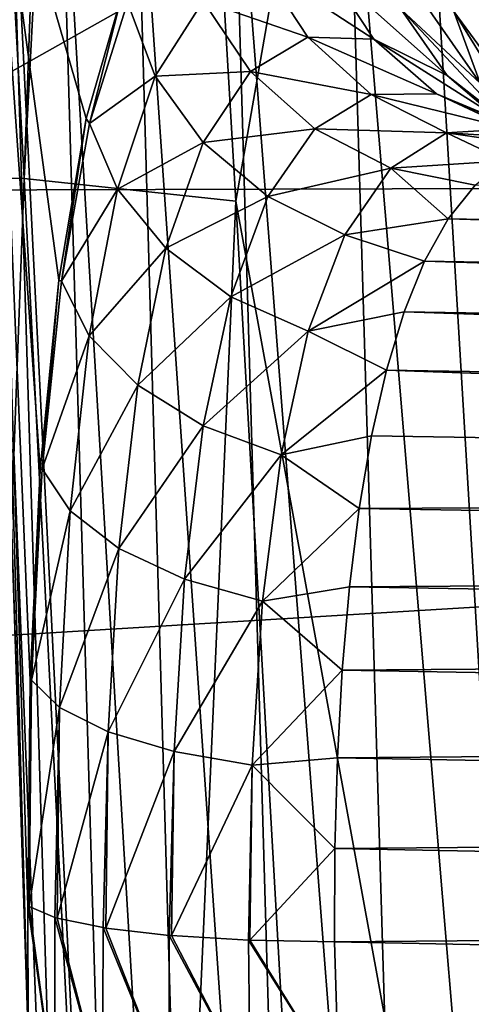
# Model space of a CAD drawing. Header units: metres. Extents: x -105 to 105, y -117 to 62.
# Tile 44 of 256: x -17.56 to -15.44, y -79.15 to -74.54. Entities that reach past the tile are written whole.
import ezdxf

# ---------------------------------------------------------------- set-up
doc = ezdxf.new("R2010")
doc.units = ezdxf.units.M
doc.layers.add('solid_509432_AD150_SW0001', color=7, linetype='CONTINUOUS')
doc.layers.add('solid_509432_AD150_SW0001_01', color=7, linetype='CONTINUOUS')

msp = doc.modelspace()

# ---------------------------------------------------------------- linework, layer by layer
at = {"layer": 'solid_509432_AD150_SW0001'}
for points in [[(-17.53615, -75.285194, 0.518811), (-18.38163, -75.275192, 2.824509), (-18.099262, -64.849518, -0.024103)], [(-17.53615, -75.285194, 0.518811), (-18.099262, -64.849518, -0.024103), (-17.167023, -64.888893, -2.323603)], [(-17.07468, -66.428886, -2.240378), (-17.53615, -75.285194, 0.518811), (-17.167023, -64.888893, -2.323603)], [(-17.07468, -66.428886, -2.240378), (-16.544704, -75.390266, -1.693834), (-17.53615, -75.285194, 0.518811)], [(-15.793531, -71.095657, -3.860991), (-16.544704, -75.390266, -1.693834), (-17.07468, -66.428886, -2.240378)], [(-15.793531, -71.095657, -3.860991), (-15.045014, -83.603821, -2.890023), (-16.544704, -75.390266, -1.693834)], [(-14.037505, -81.372719, -4.69727), (-15.045014, -83.603821, -2.890023), (-15.793531, -71.095657, -3.860991)], [(-14.490759, -73.768608, -5.356079), (-14.037505, -81.372719, -4.69727), (-15.793531, -71.095657, -3.860991)], [(-17.019602, -73.321075, 12.841653), (-16.563435, -73.30896, 13.281418), (-16.230007, -84.778549, 13.25208)], [(-16.563435, -73.30896, 13.281418), (-16.025097, -73.294792, 13.615513), (-15.680313, -84.755074, 13.606941)], [(-16.563435, -73.30896, 13.281418), (-15.680313, -84.755074, 13.606941), (-16.230007, -84.778549, 13.25208)], [(-16.025097, -73.294792, 13.615513), (-15.42861, -73.279198, 13.829026), (-15.066791, -84.729057, 13.833998)], [(-16.025097, -73.294792, 13.615513), (-15.066791, -84.729057, 13.833998), (-15.680313, -84.755074, 13.606941)], [(-17.715086, -73.340271, 11.102732), (-17.608568, -73.337082, 11.727448), (-17.256792, -84.823471, 11.615026)], [(-17.5179, -79.275055, 10.509898), (-17.683653, -73.497368, 10.467704), (-17.715086, -73.340271, 11.102732)], [(-17.715086, -73.340271, 11.102732), (-17.256792, -84.823471, 11.615026), (-17.337196, -84.82756, 10.965287)], [(-17.5179, -79.275055, 10.509898), (-17.715086, -73.340271, 11.102732), (-17.337196, -84.82756, 10.965287)], [(-17.608568, -73.337082, 11.727448), (-17.37324, -73.330589, 12.315842), (-17.037474, -84.813583, 12.231826)], [(-17.608568, -73.337082, 11.727448), (-17.037474, -84.813583, 12.231826), (-17.256792, -84.823471, 11.615026)], [(-17.37324, -73.330589, 12.315842), (-17.019602, -73.321075, 12.841653), (-16.689692, -84.79837, 12.786314)], [(-17.37324, -73.330589, 12.315842), (-16.689692, -84.79837, 12.786314), (-17.037474, -84.813583, 12.231826)], [(-17.019602, -73.321075, 12.841653), (-16.230007, -84.778549, 13.25208), (-16.689692, -84.79837, 12.786314)], [(-17.509165, -77.63401, 10.141912), (-17.683653, -73.497368, 10.467704), (-17.519859, -78.689865, 10.398575)], [(-17.5179, -79.275055, 10.509898), (-17.519859, -78.689865, 10.398575), (-17.683653, -73.497368, 10.467704)], [(-17.245964, -75.003983, 8.271328), (-17.078026, -74.419731, 7.380086), (-17.683653, -73.497368, 10.467704)], [(-17.374321, -75.760208, 9.060277), (-17.245964, -75.003983, 8.271328), (-17.683653, -73.497368, 10.467704)], [(-17.461113, -76.646736, 9.690829), (-17.374321, -75.760208, 9.060277), (-17.683653, -73.497368, 10.467704)], [(-17.509165, -77.63401, 10.141912), (-17.461113, -76.646736, 9.690829), (-17.683653, -73.497368, 10.467704)], [(-15.893931, -74.129562, 3.204263), (-15.769891, -74.492729, 3.326316), (-15.400385, -74.838188, 2.468565)], [(-15.523394, -74.502396, 2.283406), (-15.893931, -74.129562, 3.204263), (-15.400385, -74.838188, 2.468565)], [(-15.141592, -75.020836, 1.460822), (-15.481084, -74.218773, 1.962967), (-15.523394, -74.502396, 2.283406)], [(-15.114941, -74.766647, 1.134073), (-15.342703, -74.376366, 1.627702), (-15.481084, -74.218773, 1.962967)], [(-15.114941, -74.766647, 1.134073), (-15.481084, -74.218773, 1.962967), (-15.141592, -75.020836, 1.460822)], [(-16.428251, -74.286377, 5.218805), (-16.6985, -74.453362, 6.18852), (-16.208084, -74.623344, 5.231233)], [(-16.428251, -74.286377, 5.218805), (-16.208084, -74.623344, 5.231233), (-15.898247, -74.632416, 4.332592)], [(-16.115915, -74.303146, 4.252783), (-16.428251, -74.286377, 5.218805), (-15.898247, -74.632416, 4.332592)], [(-16.115915, -74.303146, 4.252783), (-15.898247, -74.632416, 4.332592), (-15.554491, -74.801765, 3.468682)], [(-15.769891, -74.492729, 3.326316), (-16.115915, -74.303146, 4.252783), (-15.554491, -74.801765, 3.468682)], [(-17.230024, -75.027596, 8.204628), (-17.078026, -74.419731, 7.380086), (-17.245964, -75.003983, 8.271328)], [(-17.052086, -74.460236, 7.283706), (-17.078026, -74.419731, 7.380086), (-17.230024, -75.027596, 8.204628)], [(-17.052086, -74.460236, 7.283706), (-17.230024, -75.027596, 8.204628), (-16.922596, -74.805489, 7.121849)], [(-17.052086, -74.460236, 7.283706), (-16.922596, -74.805489, 7.121849), (-16.6985, -74.453362, 6.18852)], [(-16.6985, -74.453362, 6.18852), (-16.922596, -74.805489, 7.121849), (-16.475983, -74.784187, 6.131932)], [(-16.6985, -74.453362, 6.18852), (-16.475983, -74.784187, 6.131932), (-16.208084, -74.623344, 5.231233)], [(-15.769891, -74.492729, 3.326316), (-15.554491, -74.801765, 3.468682), (-15.186708, -75.11644, 2.666273)], [(-15.400385, -74.838188, 2.468565), (-15.769891, -74.492729, 3.326316), (-15.186708, -75.11644, 2.666273)], [(-15.523394, -74.502396, 2.283406), (-15.400385, -74.838188, 2.468565), (-15.019123, -75.319389, 1.701736)], [(-15.141592, -75.020836, 1.460822), (-15.523394, -74.502396, 2.283406), (-15.019123, -75.319389, 1.701736)], [(-16.208084, -74.623344, 5.231233), (-16.475983, -74.784187, 6.131932), (-15.910508, -74.891258, 5.274144)], [(-16.208084, -74.623344, 5.231233), (-15.910508, -74.891258, 5.274144), (-15.603994, -74.88826, 4.433201)], [(-15.898247, -74.632416, 4.332592), (-16.208084, -74.623344, 5.231233), (-15.603994, -74.88826, 4.433201)], [(-15.898247, -74.632416, 4.332592), (-15.603994, -74.88826, 4.433201), (-15.263255, -75.034409, 3.621099)], [(-15.554491, -74.801765, 3.468682), (-15.898247, -74.632416, 4.332592), (-15.263255, -75.034409, 3.621099)], [(-16.922596, -74.805489, 7.121849), (-16.698084, -75.116066, 6.998149), (-16.475983, -74.784187, 6.131932)], [(-16.475983, -74.784187, 6.131932), (-16.698084, -75.116066, 6.998149), (-16.175283, -75.051468, 6.114547)], [(-16.475983, -74.784187, 6.131932), (-16.175283, -75.051468, 6.114547), (-15.910508, -74.891258, 5.274144)], [(-17.230024, -75.027596, 8.204628), (-17.099623, -75.33419, 7.978421), (-16.922596, -74.805489, 7.121849)], [(-16.922596, -74.805489, 7.121849), (-17.099623, -75.33419, 7.978421), (-16.698084, -75.116066, 6.998149)], [(-15.554491, -74.801765, 3.468682), (-15.263255, -75.034409, 3.621099), (-14.897766, -75.317101, 2.862278)], [(-15.186708, -75.11644, 2.666273), (-15.554491, -74.801765, 3.468682), (-14.897766, -75.317101, 2.862278)], [(-15.910508, -74.891258, 5.274144), (-16.175283, -75.051468, 6.114547), (-15.556973, -75.070816, 5.344445)], [(-15.603994, -74.88826, 4.433201), (-15.910508, -74.891258, 5.274144), (-15.254367, -75.052246, 4.547358)], [(-15.910508, -74.891258, 5.274144), (-15.556973, -75.070816, 5.344445), (-15.254367, -75.052246, 4.547358)], [(-15.603994, -74.88826, 4.433201), (-15.254367, -75.052246, 4.547358), (-14.917175, -75.173882, 3.772583)], [(-15.263255, -75.034409, 3.621099), (-15.603994, -74.88826, 4.433201), (-14.917175, -75.173882, 3.772583)], [(-17.36237, -75.765099, 9.002839), (-17.245964, -75.003983, 8.271328), (-17.374321, -75.760208, 9.060277)], [(-17.230024, -75.027596, 8.204628), (-17.245964, -75.003983, 8.271328), (-17.36237, -75.765099, 9.002839)], [(-17.230024, -75.027596, 8.204628), (-17.36237, -75.765099, 9.002839), (-17.099623, -75.33419, 7.978421)], [(-16.698084, -75.116066, 6.998149), (-16.394732, -75.369576, 6.921523), (-16.175283, -75.051468, 6.114547)], [(-16.175283, -75.051468, 6.114547), (-16.394732, -75.369576, 6.921523), (-15.818073, -75.235931, 6.137619)], [(-16.175283, -75.051468, 6.114547), (-15.818073, -75.235931, 6.137619), (-15.556973, -75.070816, 5.344445)], [(-15.556973, -75.070816, 5.344445), (-15.818073, -75.235931, 6.137619), (-15.281116, -75.202194, 5.743512)], [(-15.254367, -75.052246, 4.547358), (-15.556973, -75.070816, 5.344445), (-14.948137, -75.10881, 4.84626)], [(-15.556973, -75.070816, 5.344445), (-15.281116, -75.202194, 5.743512), (-15.122954, -75.132431, 5.299249)], [(-15.556973, -75.070816, 5.344445), (-15.122954, -75.132431, 5.299249), (-14.948137, -75.10881, 4.84626)], [(-17.099623, -75.33419, 7.978421), (-16.873587, -75.61113, 7.792998), (-16.698084, -75.116066, 6.998149)], [(-16.698084, -75.116066, 6.998149), (-16.873587, -75.61113, 7.792998), (-16.394732, -75.369576, 6.921523)], [(-15.818073, -75.235931, 6.137619), (-15.423029, -75.31649, 6.175596), (-15.281116, -75.202194, 5.743512)], [(-16.394732, -75.369576, 6.921523), (-16.034401, -75.547752, 6.897492), (-15.818073, -75.235931, 6.137619)], [(-15.818073, -75.235931, 6.137619), (-16.034401, -75.547752, 6.897492), (-15.549145, -75.473564, 6.591921)], [(-15.818073, -75.235931, 6.137619), (-15.549145, -75.473564, 6.591921), (-15.423029, -75.31649, 6.175596)], [(-17.92643, -85.719849, 3.387864), (-18.38163, -75.275192, 2.824509), (-17.53615, -75.285194, 0.518811)], [(-17.003551, -85.722847, 1.193771), (-17.92643, -85.719849, 3.387864), (-17.53615, -75.285194, 0.518811)], [(-17.003551, -85.722847, 1.193771), (-17.53615, -75.285194, 0.518811), (-16.544704, -75.390266, -1.693834)], [(-17.36237, -75.765099, 9.002839), (-17.231346, -76.021095, 8.720944), (-17.099623, -75.33419, 7.978421)], [(-17.099623, -75.33419, 7.978421), (-17.231346, -76.021095, 8.720944), (-16.873587, -75.61113, 7.792998)], [(-16.18886, -81.657463, -1.2441), (-17.003551, -85.722847, 1.193771), (-16.544704, -75.390266, -1.693834)], [(-16.873587, -75.61113, 7.792998), (-16.568207, -75.838463, 7.661723), (-16.394732, -75.369576, 6.921523)], [(-16.394732, -75.369576, 6.921523), (-16.568207, -75.838463, 7.661723), (-16.034401, -75.547752, 6.897492)], [(-15.045014, -83.603821, -2.890023), (-16.18886, -81.657463, -1.2441), (-16.544704, -75.390266, -1.693834)], [(-16.034401, -75.547752, 6.897492), (-15.660022, -75.671631, 6.989139), (-15.549145, -75.473564, 6.591921)], [(-15.549145, -75.473564, 6.591921), (-15.660022, -75.671631, 6.989139), (0, -75.937485, 6.618922)], [(-16.568207, -75.838463, 7.661723), (-16.205492, -75.999794, 7.594059), (-16.034401, -75.547752, 6.897492)], [(-16.034401, -75.547752, 6.897492), (-16.205492, -75.999794, 7.594059), (-15.660022, -75.671631, 6.989139)], [(-17.231346, -76.021095, 8.720944), (-17.004267, -76.252632, 8.482214), (-16.873587, -75.61113, 7.792998)], [(-16.873587, -75.61113, 7.792998), (-17.004267, -76.252632, 8.482214), (-16.568207, -75.838463, 7.661723)], [(-16.205492, -75.999794, 7.594059), (-15.756491, -75.908714, 7.363922), (-15.660022, -75.671631, 6.989139)], [(-15.660022, -75.671631, 6.989139), (0, -76.165504, 7.009326), (0, -75.937485, 6.618922)], [(-17.452389, -76.644867, 9.645265), (-17.374321, -75.760208, 9.060277), (-17.461113, -76.646736, 9.690829)], [(-17.36237, -75.765099, 9.002839), (-17.374321, -75.760208, 9.060277), (-17.452389, -76.644867, 9.645265)], [(-17.36237, -75.765099, 9.002839), (-17.452389, -76.644867, 9.645265), (-17.231346, -76.021095, 8.720944)], [(-17.004267, -76.252632, 8.482214), (-16.697498, -76.443016, 8.303855), (-16.568207, -75.838463, 7.661723)], [(-16.568207, -75.838463, 7.661723), (-16.697498, -76.443016, 8.303855), (-16.205492, -75.999794, 7.594059)], [(-16.205492, -75.999794, 7.594059), (-15.839198, -76.18251, 7.712801), (-15.756491, -75.908714, 7.363922)], [(-17.452389, -76.644867, 9.645265), (-17.320965, -76.84034, 9.318635), (-17.231346, -76.021095, 8.720944)], [(-17.231346, -76.021095, 8.720944), (-17.320965, -76.84034, 9.318635), (-17.004267, -76.252632, 8.482214)], [(-16.697498, -76.443016, 8.303855), (-16.333155, -76.578529, 8.198721), (-16.205492, -75.999794, 7.594059)], [(-16.205492, -75.999794, 7.594059), (-16.333155, -76.578529, 8.198721), (-15.839198, -76.18251, 7.712801)], [(-16.333155, -76.578529, 8.198721), (-15.908915, -76.490456, 8.032475), (-15.839198, -76.18251, 7.712801)], [(-17.320965, -76.84034, 9.318635), (-17.093218, -77.016754, 9.03725), (-17.004267, -76.252632, 8.482214)], [(-17.004267, -76.252632, 8.482214), (-17.093218, -77.016754, 9.03725), (-16.697498, -76.443016, 8.303855)], [(-17.093218, -77.016754, 9.03725), (-16.785564, -77.161392, 8.821387), (-16.697498, -76.443016, 8.303855)], [(-16.697498, -76.443016, 8.303855), (-16.785564, -77.161392, 8.821387), (-16.333155, -76.578529, 8.198721)], [(-16.333155, -76.578529, 8.198721), (-15.966304, -76.829697, 8.319801), (-15.908915, -76.490456, 8.032475)], [(-16.785564, -77.161392, 8.821387), (-16.420176, -77.263832, 8.686607), (-16.333155, -76.578529, 8.198721)], [(-16.333155, -76.578529, 8.198721), (-16.420176, -77.263832, 8.686607), (-15.966304, -76.829697, 8.319801)], [(-17.502407, -77.634254, 10.106116), (-17.461113, -76.646736, 9.690829), (-17.509165, -77.63401, 10.141912)], [(-17.452389, -76.644867, 9.645265), (-17.461113, -76.646736, 9.690829), (-17.502407, -77.634254, 10.106116)], [(-17.452389, -76.644867, 9.645265), (-17.502407, -77.634254, 10.106116), (-17.320965, -76.84034, 9.318635)], [(-17.502407, -77.634254, 10.106116), (-17.370775, -77.761574, 9.747468), (-17.320965, -76.84034, 9.318635)], [(-17.320965, -76.84034, 9.318635), (-17.370775, -77.761574, 9.747468), (-17.093218, -77.016754, 9.03725)], [(-16.420176, -77.263832, 8.686607), (-16.011887, -77.196564, 8.571507), (-15.966304, -76.829697, 8.319801)], [(-17.370775, -77.761574, 9.747468), (-17.142683, -77.875427, 9.435743), (-17.093218, -77.016754, 9.03725)], [(-17.093218, -77.016754, 9.03725), (-17.142683, -77.875427, 9.435743), (-16.785564, -77.161392, 8.821387)], [(-17.142683, -77.875427, 9.435743), (-16.834566, -77.967628, 9.19341), (-16.785564, -77.161392, 8.821387)], [(-16.785564, -77.161392, 8.821387), (-16.834566, -77.967628, 9.19341), (-16.420176, -77.263832, 8.686607)], [(-16.420176, -77.263832, 8.686607), (-16.046043, -77.587051, 8.784798), (-16.011887, -77.196564, 8.571507)], [(-16.834566, -77.967628, 9.19341), (-16.468636, -78.031525, 9.037934), (-16.420176, -77.263832, 8.686607)], [(-16.420176, -77.263832, 8.686607), (-16.468636, -78.031525, 9.037934), (-16.046043, -77.587051, 8.784798)], [(-16.468636, -78.031525, 9.037934), (-16.069082, -77.997192, 8.957511), (-16.046043, -77.587051, 8.784798)], [(-17.502407, -77.634254, 10.106116), (-17.509165, -77.63401, 10.141912), (-17.519859, -78.689865, 10.398575)], [(-17.502407, -77.634254, 10.106116), (-17.519859, -78.689865, 10.398575), (-17.513779, -78.694466, 10.366866)], [(-17.502407, -77.634254, 10.106116), (-17.513779, -78.694466, 10.366866), (-17.370775, -77.761574, 9.747468)], [(-17.513779, -78.694466, 10.366866), (-17.393694, -78.745354, 10.013411), (-17.370775, -77.761574, 9.747468)], [(-17.393694, -78.745354, 10.013411), (-17.382095, -78.748672, 9.990182), (-17.370775, -77.761574, 9.747468)], [(-17.370775, -77.761574, 9.747468), (-17.382095, -78.748672, 9.990182), (-17.142683, -77.875427, 9.435743)], [(-17.382095, -78.748672, 9.990182), (-17.167086, -78.793121, 9.676193), (-17.142683, -77.875427, 9.435743)], [(-17.167086, -78.793121, 9.676193), (-17.153917, -78.795158, 9.661633), (-17.142683, -77.875427, 9.435743)], [(-17.142683, -77.875427, 9.435743), (-17.153917, -78.795158, 9.661633), (-16.834566, -77.967628, 9.19341)], [(-17.153917, -78.795158, 9.661633), (-16.856892, -78.829605, 9.412004), (-16.834566, -77.967628, 9.19341)], [(-16.856892, -78.829605, 9.412004), (-16.845686, -78.830566, 9.404903), (-16.834566, -77.967628, 9.19341)], [(-16.834566, -77.967628, 9.19341), (-16.845686, -78.830566, 9.404903), (-16.468636, -78.031525, 9.037934)], [(-16.468636, -78.031525, 9.037934), (-16.08123, -78.422752, 9.087852), (-16.069082, -77.997192, 8.957511)], [(-16.845686, -78.830566, 9.404903), (-16.486183, -78.852104, 9.240492), (-16.468636, -78.031525, 9.037934)], [(-16.486183, -78.852104, 9.240492), (-16.479622, -78.852356, 9.238495), (-16.468636, -78.031525, 9.037934)], [(-16.468636, -78.031525, 9.037934), (-16.479622, -78.852356, 9.238495), (-16.08123, -78.422752, 9.087852)], [(-16.479622, -78.852356, 9.238495), (-16.082531, -78.858948, 9.174415), (-16.08123, -78.422752, 9.087852)], [(-17.392647, -79.576508, 10.109627), (-17.519859, -78.689865, 10.398575), (-17.5179, -79.275055, 10.509898)], [(-17.392647, -79.576508, 10.109627), (-17.513779, -78.694466, 10.366866), (-17.519859, -78.689865, 10.398575)], [(-17.392647, -79.576508, 10.109627), (-17.393694, -78.745354, 10.013411), (-17.513779, -78.694466, 10.366866)], [(-17.16943, -79.566437, 9.753098), (-17.382095, -78.748672, 9.990182), (-17.393694, -78.745354, 10.013411)], [(-17.392647, -79.576508, 10.109627), (-17.16943, -79.566437, 9.753098), (-17.393694, -78.745354, 10.013411)], [(-17.16943, -79.566437, 9.753098), (-17.167086, -78.793121, 9.676193), (-17.382095, -78.748672, 9.990182)], [(-17.16943, -79.566437, 9.753098), (-16.85602, -79.553726, 9.472651), (-17.167086, -78.793121, 9.676193)], [(-16.85602, -79.553726, 9.472651), (-17.153917, -78.795158, 9.661633), (-17.167086, -78.793121, 9.676193)], [(-16.85602, -79.553726, 9.472651), (-16.856892, -78.829605, 9.412004), (-17.153917, -78.795158, 9.661633)], [(-16.477074, -79.53936, 9.290349), (-16.845686, -78.830566, 9.404903), (-16.856892, -78.829605, 9.412004)], [(-16.85602, -79.553726, 9.472651), (-16.477074, -79.53936, 9.290349), (-16.856892, -78.829605, 9.412004)], [(-16.477074, -79.53936, 9.290349), (-16.486183, -78.852104, 9.240492), (-16.845686, -78.830566, 9.404903)], [(-16.486183, -78.852104, 9.240492), (-16.062412, -79.524483, 9.220541), (-16.479622, -78.852356, 9.238495)], [(-16.477074, -79.53936, 9.290349), (-16.062412, -79.524483, 9.220541), (-16.486183, -78.852104, 9.240492)], [(-16.479622, -78.852356, 9.238495), (-16.062412, -79.524483, 9.220541), (-16.082531, -78.858948, 9.174415)]]:
    msp.add_3dface(points, dxfattribs=at)
at = {"layer": 'solid_509432_AD150_SW0001_01'}
for points in [[(-18.733534, -55.793129, 17.200001), (-18.587837, -75.340057, 17.200001), (18.747355, -54.341576, 17.200001)], [(-18.587837, -75.340057, 17.200001), (18.588333, -75.235542, 17.200001), (18.747355, -54.341576, 17.200001)], [(-18.587837, -75.340057, 17.200001), (-18.577246, -77.482422, 17.200001), (18.588333, -75.235542, 17.200001)], [(-18.577246, -77.482422, 17.200001), (-18.524509, -96.082024, 17.200001), (18.588333, -75.235542, 17.200001)], [(-18.524509, -96.082024, 17.200001), (18.524509, -96.082024, 17.200001), (18.588333, -75.235542, 17.200001)], [(-15.423029, -75.31649, 6.175596), (-15.549145, -75.473564, 6.591921), (0, -75.754967, 6.205249)], [(-15.549145, -75.473564, 6.591921), (0, -75.937485, 6.618922), (0, -75.754967, 6.205249)], [(-15.660022, -75.671631, 6.989139), (-15.756491, -75.908714, 7.363922), (0, -76.165504, 7.009326)], [(-15.756491, -75.908714, 7.363922), (-15.839198, -76.18251, 7.712801), (0, -76.436096, 7.371479)], [(-15.756491, -75.908714, 7.363922), (0, -76.436096, 7.371479), (0, -76.165504, 7.009326)], [(-15.839198, -76.18251, 7.712801), (-15.908915, -76.490456, 8.032475), (0, -76.745819, 7.70077)], [(-15.839198, -76.18251, 7.712801), (0, -76.745819, 7.70077), (0, -76.436096, 7.371479)], [(-15.908915, -76.490456, 8.032475), (-15.966304, -76.829697, 8.319801), (0, -76.745819, 7.70077)], [(-15.966304, -76.829697, 8.319801), (0, -77.090729, 7.993027), (0, -76.745819, 7.70077)], [(-15.966304, -76.829697, 8.319801), (-16.011887, -77.196564, 8.571507), (0, -77.090729, 7.993027)], [(-16.011887, -77.196564, 8.571507), (0, -77.466476, 8.244528), (0, -77.090729, 7.993027)], [(-16.011887, -77.196564, 8.571507), (-16.046043, -77.587051, 8.784798), (0, -77.466476, 8.244528)], [(-16.046043, -77.587051, 8.784798), (0, -77.868202, 8.452017), (0, -77.466476, 8.244528)], [(-16.046043, -77.587051, 8.784798), (-16.069082, -77.997192, 8.957511), (0, -77.868202, 8.452017)], [(-16.069082, -77.997192, 8.957511), (0, -78.290718, 8.612824), (0, -77.868202, 8.452017)], [(-16.069082, -77.997192, 8.957511), (-16.08123, -78.422752, 9.087852), (0, -78.290718, 8.612824)], [(-16.08123, -78.422752, 9.087852), (0, -78.728661, 8.724924), (0, -78.290718, 8.612824)], [(-16.08123, -78.422752, 9.087852), (-16.082531, -78.858948, 9.174415), (0, -78.728661, 8.724924)], [(-16.082531, -78.858948, 9.174415), (0, -79.176468, 8.786895), (0, -78.728661, 8.724924)], [(-16.082531, -78.858948, 9.174415), (-16.062412, -79.524483, 9.220541), (0, -79.176468, 8.786895)]]:
    msp.add_3dface(points, dxfattribs=at)

doc.saveas('drawing.dxf')
